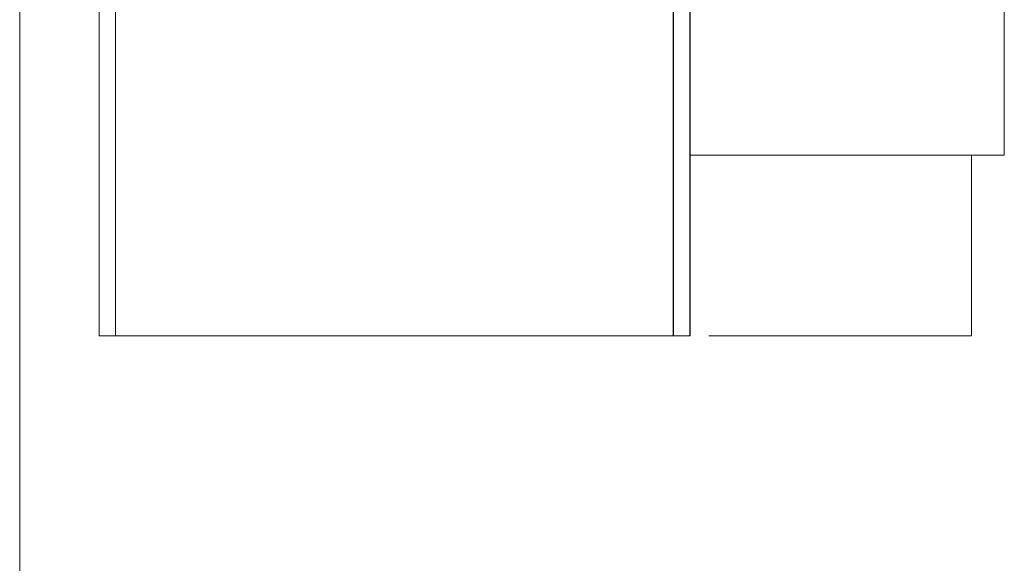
# Model space of a CAD drawing. Header units: millimetres. Extents: x 4 to 1188, y 1 to 840.
# Tile 228 of 256: x 891.03 to 893.17, y 381.1 to 382.28. Entities that reach past the tile are written whole.
import ezdxf

# ---------------------------------------------------------------- set-up
doc = ezdxf.new("R2010")
doc.units = ezdxf.units.MM
doc.layers.add('1', color=7, linetype='Continuous')

msp = doc.modelspace()

# ---------------------------------------------------------------- linework, layer by layer
at = {"layer": '1', "color": 154, "linetype": 'Continuous', "lineweight": 13}
for p, q in [((891.2029, 383.0188), (891.2029, 381.5902)), ((891.2029, 383.0188), (891.2029, 381.5902)), ((891.2029, 383.0188), (891.2029, 381.5902)), ((892.4872, 381.5902), (892.4872, 383.0188)), ((892.4872, 381.5902), (892.4872, 383.0188)), ((892.4872, 381.5902), (892.4872, 383.0188)), ((892.4879, 383.0188), (892.4879, 381.5902)), ((892.4879, 381.5902), (892.4879, 383.0188)), ((892.4879, 381.5902), (892.4879, 383.0188)), ((892.4879, 383.0188), (892.4879, 381.5902)), ((892.4879, 381.5902), (892.4879, 383.0188)), ((892.4879, 383.0188), (892.4879, 381.5902)), ((893.1715, 381.983), (893.1715, 383.0188)), ((891.2386, 382.9902), (891.2386, 381.5902)), ((891.2386, 382.9902), (891.2386, 381.5902)), ((891.2386, 382.9902), (891.2386, 381.5902)), ((892.4515, 381.5902), (892.4515, 382.9902)), ((892.4515, 381.5902), (892.4515, 382.9902)), ((892.4515, 381.5902), (892.4515, 382.9902)), ((892.4522, 381.5902), (892.4522, 382.9902)), ((892.4522, 381.5902), (892.4522, 382.9902)), ((892.4522, 381.5902), (892.4522, 382.9902)), ((892.4522, 382.9902), (892.4522, 381.5902)), ((892.4522, 382.9902), (892.4522, 381.5902)), ((892.4522, 382.9902), (892.4522, 381.5902)), ((891.0301, 382.8776), (891.0301, 380.8045)), ((891.0301, 382.8776), (891.0301, 380.8045)), ((891.0301, 382.8776), (891.0301, 380.8045)), ((892.4879, 381.983), (893.1715, 381.983)), ((893.1001, 381.5902), (893.1001, 381.9831)), ((893.1001, 381.9831), (893.1001, 381.5902)), ((893.1001, 381.5902), (893.1001, 381.9831)), ((893.1001, 381.9831), (893.1001, 381.5902)), ((893.1001, 381.9831), (893.1001, 381.5902)), ((893.1001, 381.5902), (893.1001, 381.9831)), ((891.2029, 381.5902), (891.2022, 381.5902)), ((891.2022, 381.5902), (891.2028, 381.5902)), ((891.2022, 381.5902), (891.2028, 381.5902)), ((891.2022, 381.5902), (891.2028, 381.5902)), ((891.2029, 381.5902), (891.2022, 381.5902)), ((891.2022, 381.5902), (891.2028, 381.5902)), ((891.2029, 381.5902), (891.2022, 381.5902)), ((891.2028, 381.5902), (891.2386, 381.5902)), ((891.2028, 381.5902), (891.2386, 381.5902)), ((891.2028, 381.5902), (891.2386, 381.5902)), ((891.2386, 381.5902), (891.2379, 381.5902)), ((891.2386, 381.5902), (891.2379, 381.5902)), ((891.2386, 381.5902), (891.2379, 381.5902)), ((891.2386, 381.5902), (892.4515, 381.5902)), ((891.2386, 381.5902), (892.4515, 381.5902)), ((891.2386, 381.5902), (892.4515, 381.5902)), ((892.4515, 381.5902), (892.4872, 381.5902)), ((892.4515, 381.5902), (892.4872, 381.5902)), ((892.4515, 381.5902), (892.4872, 381.5902)), ((892.4522, 381.5902), (892.4515, 381.5902)), ((892.4522, 381.5902), (892.4515, 381.5902)), ((892.4522, 381.5902), (892.4515, 381.5902)), ((892.4879, 381.5902), (892.4872, 381.5902)), ((892.4872, 381.5902), (892.4879, 381.5902)), ((892.4872, 381.5902), (892.4879, 381.5902)), ((892.4879, 381.5902), (892.4872, 381.5902)), ((892.4872, 381.5902), (892.4879, 381.5902)), ((892.4879, 381.5902), (892.4872, 381.5902)), ((893.1001, 381.5902), (892.5286, 381.5902)), ((893.1001, 381.5902), (892.5286, 381.5902)), ((893.1001, 381.5902), (892.5286, 381.5902))]:
    msp.add_line(p, q, dxfattribs=at)
for points, knots in [([(891.2379, 381.5902), (891.2379, 381.5902), (891.2437, 381.5902), (891.2612, 381.5902), (891.307, 381.5902), (891.3734, 381.5902), (891.458, 381.5902), (891.5575, 381.5902), (891.6679, 381.5902), (891.7852, 381.5902), (891.9048, 381.5902), (892.0221, 381.5902), (892.1326, 381.5902), (892.2321, 381.5902), (892.3166, 381.5902), (892.3831, 381.5902), (892.4288, 381.5902), (892.4463, 381.5902), (892.4522, 381.5902), (892.4522, 381.5902)], [0, 0, 0, 0.031256, 0.062511, 0.125023, 0.187534, 0.250046, 0.312557, 0.375068, 0.43758, 0.500091, 0.562603, 0.625114, 0.687625, 0.750137, 0.812648, 0.87516, 0.937671, 0.968927, 1, 1, 1]), ([(891.2379, 381.5902), (891.2379, 381.5902), (891.2437, 381.5902), (891.2612, 381.5902), (891.307, 381.5902), (891.3734, 381.5902), (891.458, 381.5902), (891.5575, 381.5902), (891.6679, 381.5902), (891.7852, 381.5902), (891.9048, 381.5902), (892.0221, 381.5902), (892.1326, 381.5902), (892.2321, 381.5902), (892.3166, 381.5902), (892.3831, 381.5902), (892.4288, 381.5902), (892.4463, 381.5902), (892.4522, 381.5902), (892.4522, 381.5902)], [0, 0, 0, 0.031256, 0.062511, 0.125023, 0.187534, 0.250046, 0.312557, 0.375068, 0.43758, 0.500091, 0.562603, 0.625114, 0.687625, 0.750137, 0.812648, 0.87516, 0.937671, 0.968927, 1, 1, 1]), ([(891.2379, 381.5902), (891.2379, 381.5902), (891.2437, 381.5902), (891.2612, 381.5902), (891.307, 381.5902), (891.3734, 381.5902), (891.458, 381.5902), (891.5575, 381.5902), (891.6679, 381.5902), (891.7852, 381.5902), (891.9048, 381.5902), (892.0221, 381.5902), (892.1326, 381.5902), (892.2321, 381.5902), (892.3166, 381.5902), (892.3831, 381.5902), (892.4288, 381.5902), (892.4463, 381.5902), (892.4522, 381.5902), (892.4522, 381.5902)], [0, 0, 0, 0.031256, 0.062511, 0.125023, 0.187534, 0.250046, 0.312557, 0.375068, 0.43758, 0.500091, 0.562603, 0.625114, 0.687625, 0.750137, 0.812648, 0.87516, 0.937671, 0.968927, 1, 1, 1]), ([(892.5286, 381.5902), (892.5286, 381.5902), (892.5314, 381.5902), (892.5396, 381.5902), (892.5611, 381.5902), (892.5923, 381.5902), (892.6321, 381.5902), (892.6789, 381.5902), (892.7309, 381.5902), (892.7861, 381.5902), (892.8424, 381.5902), (892.8976, 381.5902), (892.9496, 381.5902), (892.9964, 381.5902), (893.0362, 381.5902), (893.0675, 381.5902), (893.089, 381.5902), (893.0973, 381.5902), (893.1, 381.5902), (893.1001, 381.5902)], [0, 0, 0, 0.030949, 0.062256, 0.124871, 0.187486, 0.250101, 0.312716, 0.375331, 0.437946, 0.500561, 0.563176, 0.62579, 0.688405, 0.75102, 0.813635, 0.87625, 0.938865, 0.970173, 1, 1, 1]), ([(892.5286, 381.5902), (892.5286, 381.5902), (892.5314, 381.5902), (892.5396, 381.5902), (892.5611, 381.5902), (892.5923, 381.5902), (892.6321, 381.5902), (892.6789, 381.5902), (892.7309, 381.5902), (892.7861, 381.5902), (892.8424, 381.5902), (892.8976, 381.5902), (892.9496, 381.5902), (892.9964, 381.5902), (893.0362, 381.5902), (893.0675, 381.5902), (893.089, 381.5902), (893.0973, 381.5902), (893.1, 381.5902), (893.1001, 381.5902)], [0, 0, 0, 0.030949, 0.062256, 0.124871, 0.187486, 0.250101, 0.312716, 0.375331, 0.437946, 0.500561, 0.563176, 0.62579, 0.688405, 0.75102, 0.813635, 0.87625, 0.938865, 0.970173, 1, 1, 1]), ([(892.5286, 381.5902), (892.5286, 381.5902), (892.5314, 381.5902), (892.5396, 381.5902), (892.5611, 381.5902), (892.5923, 381.5902), (892.6321, 381.5902), (892.6789, 381.5902), (892.7309, 381.5902), (892.7861, 381.5902), (892.8424, 381.5902), (892.8976, 381.5902), (892.9496, 381.5902), (892.9964, 381.5902), (893.0362, 381.5902), (893.0675, 381.5902), (893.089, 381.5902), (893.0973, 381.5902), (893.1, 381.5902), (893.1001, 381.5902)], [0, 0, 0, 0.030949, 0.062256, 0.124871, 0.187486, 0.250101, 0.312716, 0.375331, 0.437946, 0.500561, 0.563176, 0.62579, 0.688405, 0.75102, 0.813635, 0.87625, 0.938865, 0.970173, 1, 1, 1])]:
    msp.add_open_spline(points, degree=2, knots=knots, dxfattribs=at)

doc.saveas('drawing.dxf')
